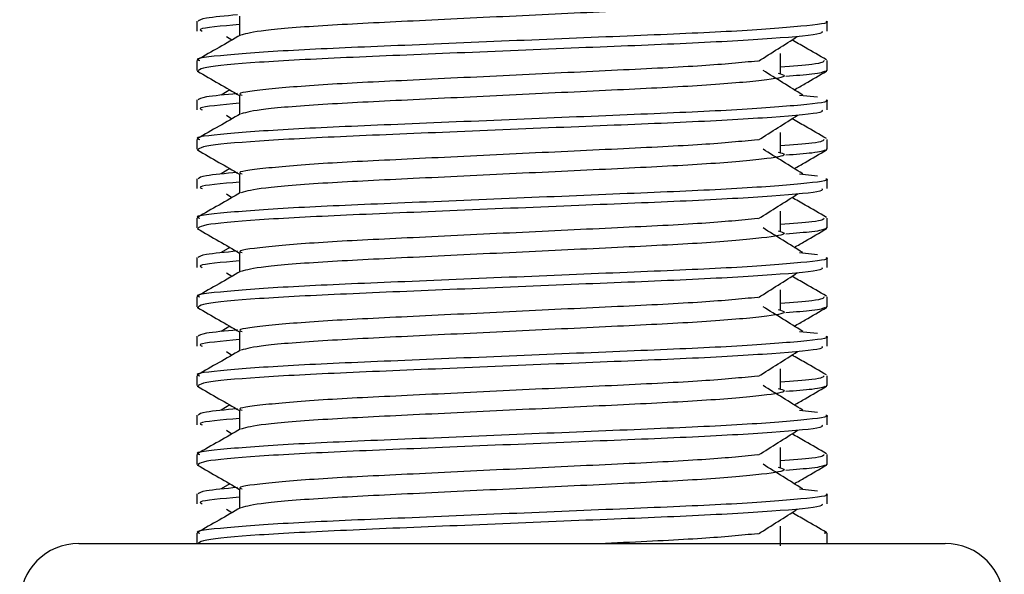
# Model space of a CAD drawing. Header units: millimetres. Extents: x 0 to 420, y 0 to 297.
# Tile 31 of 59: x 190.38 to 192.36, y 194.43 to 195.54. Entities that reach past the tile are written whole.
import ezdxf

# ---------------------------------------------------------------- set-up
doc = ezdxf.new("R2010")
doc.units = ezdxf.units.MM

msp = doc.modelspace()

# ---------------------------------------------------------------- linework, layer by layer
at = {"color": 7, "linetype": 'Continuous', "lineweight": 25}
for p, q in [((190.82381, 195.54547), (190.82381, 195.50686)), ((190.73825, 195.53565), (190.73825, 195.51589)), ((192.00276, 195.51589), (192.00276, 195.53565)), ((190.79737, 195.5051), (190.80857, 195.49804)), ((191.9092, 195.43109), (191.9092, 195.4706)), ((190.73825, 195.45656), (190.73825, 195.43686)), ((192.00276, 195.43686), (192.00276, 195.45656)), ((190.73863, 195.43602), (190.74183, 195.43531)), ((192, 195.43686), (192.00238, 195.43602)), ((190.80404, 195.39803), (190.78697, 195.38745)), ((190.82381, 195.3874), (190.82381, 195.3488)), ((191.94768, 195.38749), (191.98332, 195.38365)), ((190.73825, 195.37759), (190.73825, 195.35783)), ((192.00276, 195.35783), (192.00276, 195.37759)), ((190.79737, 195.34703), (190.80857, 195.33998)), ((191.9092, 195.27302), (191.9092, 195.31254)), ((190.73825, 195.29849), (190.73825, 195.2788)), ((192.00276, 195.2788), (192.00276, 195.29849)), ((190.73863, 195.27796), (190.74183, 195.27725)), ((192, 195.2788), (192.00238, 195.27796)), ((190.80404, 195.23996), (190.78697, 195.22939)), ((190.82381, 195.22934), (190.82381, 195.19073)), ((191.94768, 195.22943), (191.98332, 195.22559)), ((190.73825, 195.21953), (190.73825, 195.19976)), ((192.00276, 195.19976), (192.00276, 195.21953)), ((190.79737, 195.18897), (190.80857, 195.18191)), ((191.9092, 195.11496), (191.9092, 195.15448)), ((190.73825, 195.14043), (190.73825, 195.12074)), ((192.00276, 195.12074), (192.00276, 195.14043)), ((190.73863, 195.11989), (190.74183, 195.11918)), ((192, 195.12074), (192.00238, 195.11989)), ((190.80404, 195.0819), (190.78697, 195.07133)), ((190.82381, 195.07128), (190.82381, 195.03267)), ((191.94768, 195.07136), (191.98332, 195.06752)), ((190.73825, 195.06146), (190.73825, 195.0417)), ((192.00276, 195.0417), (192.00276, 195.06146)), ((190.79737, 195.03091), (190.80857, 195.02385)), ((191.9092, 194.9569), (191.9092, 194.99641)), ((190.73825, 194.98237), (190.73825, 194.96267)), ((192.00276, 194.96267), (192.00276, 194.98237)), ((190.73863, 194.96183), (190.74183, 194.96112)), ((192, 194.96267), (192.00238, 194.96183)), ((190.80404, 194.92384), (190.78697, 194.91326)), ((190.82381, 194.91321), (190.82381, 194.87461)), ((191.94768, 194.9133), (191.98332, 194.90946)), ((190.73825, 194.9034), (190.73825, 194.88364)), ((192.00276, 194.88364), (192.00276, 194.9034)), ((190.79737, 194.87284), (190.80857, 194.86579)), ((191.9092, 194.79883), (191.9092, 194.83835)), ((190.73825, 194.82431), (190.73825, 194.80461)), ((192.00276, 194.80461), (192.00276, 194.82431)), ((190.73863, 194.80377), (190.74183, 194.80306)), ((192, 194.80461), (192.00238, 194.80377)), ((190.80404, 194.76577), (190.78697, 194.7552)), ((190.82381, 194.75515), (190.82381, 194.71654)), ((191.94768, 194.75524), (191.98332, 194.7514)), ((190.73825, 194.74534), (190.73825, 194.72557)), ((192.00276, 194.72557), (192.00276, 194.74534)), ((190.79737, 194.71478), (190.80857, 194.70772)), ((191.9092, 194.64077), (191.9092, 194.68029)), ((190.73825, 194.66624), (190.73825, 194.64655)), ((192.00276, 194.64655), (192.00276, 194.66624)), ((190.73863, 194.64571), (190.74183, 194.64499)), ((192, 194.64655), (192.00238, 194.64571)), ((190.80404, 194.60771), (190.78697, 194.59714)), ((190.82381, 194.59709), (190.82381, 194.55848)), ((191.94768, 194.59717), (191.98332, 194.59333)), ((190.73825, 194.58727), (190.73825, 194.56751)), ((192.00276, 194.56751), (192.00276, 194.58727)), ((190.79737, 194.55672), (190.80857, 194.54966)), ((191.9092, 194.48271), (191.9092, 194.52222)), ((190.73825, 194.50818), (190.73825, 194.48764)), ((192.00276, 194.48764), (192.00276, 194.50818)), ((190.50116, 194.48764), (192.23985, 194.48764))]:
    msp.add_line(p, q, dxfattribs=at)
for centre, start, end in [((190.50116, 194.36909), 90, 180), ((192.23985, 194.36909), 0, 90)]:
    msp.add_arc(centre, 0.11855, start, end, dxfattribs=at)
for points, knots in [([(191.90488, 195.58923), (191.91071, 195.58755), (191.92718, 195.58282), (191.88162, 195.57499), (191.76296, 195.56456), (191.58564, 195.55583), (191.37844, 195.54604), (191.16966, 195.53583), (190.99101, 195.52728), (190.86201, 195.51715), (190.83832, 195.51083), (190.82675, 195.50775)], [0, 0, 0, 0, 0.0638066, 0.1803218, 0.300081, 0.415215, 0.5333173, 0.6525337, 0.7671935, 0.8863835, 1, 1, 1, 1]), ([(190.8194, 195.54836), (190.79507, 195.54611), (190.74695, 195.54165), (190.74294, 195.53764), (190.74096, 195.53565)], [0, 0, 0, 0, 0.5055846, 1, 1, 1, 1]), ([(192.00005, 195.53565), (192.00092, 195.53537), (192.01117, 195.53203), (191.95883, 195.5256), (191.82508, 195.51516), (191.61916, 195.50643), (191.37955, 195.49665), (191.13891, 195.48644), (190.92908, 195.47788), (190.79041, 195.46768), (190.72841, 195.46057), (190.74222, 195.45703), (190.74407, 195.45656)], [0, 0, 0, 0, 0.0110241, 0.1311888, 0.2546953, 0.3734373, 0.495237, 0.6181845, 0.7364377, 0.859358, 0.981202, 1, 1, 1, 1]), ([(190.82381, 195.52901), (190.78794, 195.52579), (190.73671, 195.52119), (190.74603, 195.51711), (190.74883, 195.51589)], [0, 0, 0, 0, 0.7002075, 1, 1, 1, 1]), ([(190.82543, 195.5078), (190.81114, 195.49952), (190.78255, 195.48297), (190.75396, 195.46643), (190.73966, 195.45816)], [0, 0, 0, 0, 0.499935, 1, 1, 1, 1]), ([(191.99218, 195.51589), (191.99345, 195.5142), (191.99698, 195.50948), (191.90245, 195.5007), (191.731, 195.49088), (191.5043, 195.48217), (191.26011, 195.47174), (191.03052, 195.46249), (190.85122, 195.45331), (190.75122, 195.44398), (190.7439, 195.43888), (190.74101, 195.43686)], [0, 0, 0, 0, 0.0687542, 0.1915913, 0.313424, 0.4320526, 0.5554842, 0.6757146, 0.7957061, 0.9191739, 1, 1, 1, 1]), ([(191.86515, 195.4556), (191.87822, 195.46385), (191.90434, 195.48035), (191.93054, 195.49685), (191.94364, 195.5051)], [0, 0, 0, 0, 0.4999896, 1, 1, 1, 1]), ([(192.00135, 195.45816), (191.98705, 195.46643), (191.96408, 195.47972), (191.94111, 195.49302), (191.93244, 195.49804)], [0, 0, 0, 0, 0.622406, 1, 1, 1, 1]), ([(191.86355, 195.45566), (191.83011, 195.45242), (191.76225, 195.44586), (191.58477, 195.43727), (191.37853, 195.4275), (191.1702, 195.41729), (190.98883, 195.40872), (190.86889, 195.39853), (190.81528, 195.39141), (190.82728, 195.38786), (190.8289, 195.38738)], [0, 0, 0, 0, 0.13403092, 0.27193744, 0.41339923, 0.55619553, 0.69353391, 0.83629864, 0.97781189, 1, 1, 1, 1]), ([(191.99694, 195.45656), (191.99575, 195.4541), (191.99378, 195.45004), (191.93318, 195.44544), (191.9092, 195.44362)], [0, 0, 0, 0, 0.6042483, 1, 1, 1, 1]), ([(190.73953, 195.43536), (190.75382, 195.42709), (190.78192, 195.41083), (190.81001, 195.39457), (190.82381, 195.38658)], [0, 0, 0, 0, 0.5088672, 1, 1, 1, 1]), ([(191.90488, 195.43116), (191.91071, 195.42949), (191.92718, 195.42475), (191.88162, 195.41693), (191.76296, 195.40649), (191.58564, 195.39777), (191.37844, 195.38798), (191.16966, 195.37777), (190.99101, 195.36922), (190.86201, 195.35909), (190.83832, 195.35277), (190.82675, 195.34969)], [0, 0, 0, 0, 0.0638066, 0.1803218, 0.300081, 0.415215, 0.5333173, 0.6525337, 0.7671935, 0.8863835, 1, 1, 1, 1]), ([(191.95404, 195.38745), (191.94072, 195.3957), (191.91408, 195.4122), (191.8875, 195.4287), (191.87421, 195.43695)], [0, 0, 0, 0, 0.50001084, 1, 1, 1, 1]), ([(191.99918, 195.43531), (191.99498, 195.43333), (191.98789, 195.43), (191.93941, 195.42627), (191.91972, 195.42476)], [0, 0, 0, 0, 0.5937937, 1, 1, 1, 1]), ([(191.93697, 195.39803), (191.94418, 195.4022), (191.96568, 195.41465), (191.98719, 195.42709), (192.00148, 195.43536)], [0, 0, 0, 0, 0.3351873, 1, 1, 1, 1]), ([(190.8194, 195.3903), (190.79507, 195.38804), (190.74695, 195.38358), (190.74294, 195.37957), (190.74096, 195.37759)], [0, 0, 0, 0, 0.5055846, 1, 1, 1, 1]), ([(192.00005, 195.37759), (192.00092, 195.37731), (192.01117, 195.37397), (191.95883, 195.36754), (191.82508, 195.3571), (191.61916, 195.34837), (191.37955, 195.33858), (191.13891, 195.32838), (190.92908, 195.31981), (190.79041, 195.30962), (190.72841, 195.30251), (190.74222, 195.29897), (190.74407, 195.29849)], [0, 0, 0, 0, 0.0110241, 0.1311888, 0.2546953, 0.3734373, 0.495237, 0.6181845, 0.7364377, 0.859358, 0.981202, 1, 1, 1, 1]), ([(190.82381, 195.37095), (190.78794, 195.36773), (190.73671, 195.36313), (190.74603, 195.35905), (190.74883, 195.35783)], [0, 0, 0, 0, 0.7002075, 1, 1, 1, 1]), ([(190.82543, 195.34974), (190.81114, 195.34146), (190.78255, 195.32491), (190.75396, 195.30837), (190.73966, 195.30009)], [0, 0, 0, 0, 0.499935, 1, 1, 1, 1]), ([(191.99218, 195.35783), (191.99345, 195.35613), (191.99698, 195.35141), (191.90245, 195.34264), (191.731, 195.33281), (191.5043, 195.32411), (191.26011, 195.31368), (191.03052, 195.30443), (190.85122, 195.29525), (190.75122, 195.28592), (190.7439, 195.28082), (190.74101, 195.2788)], [0, 0, 0, 0, 0.0687542, 0.1915913, 0.313424, 0.4320526, 0.5554842, 0.6757146, 0.7957061, 0.9191739, 1, 1, 1, 1]), ([(191.86515, 195.29753), (191.87822, 195.30578), (191.90434, 195.32228), (191.93054, 195.33878), (191.94364, 195.34703)], [0, 0, 0, 0, 0.4999896, 1, 1, 1, 1]), ([(192.00135, 195.30009), (191.98705, 195.30837), (191.96408, 195.32166), (191.94111, 195.33496), (191.93244, 195.33998)], [0, 0, 0, 0, 0.622406, 1, 1, 1, 1]), ([(191.86355, 195.29759), (191.83011, 195.29436), (191.76225, 195.2878), (191.58477, 195.27921), (191.37853, 195.26944), (191.1702, 195.25923), (190.98883, 195.25066), (190.86889, 195.24047), (190.81528, 195.23334), (190.82728, 195.2298), (190.8289, 195.22932)], [0, 0, 0, 0, 0.13403092, 0.27193744, 0.41339923, 0.55619553, 0.69353391, 0.83629864, 0.97781189, 1, 1, 1, 1]), ([(191.99694, 195.29849), (191.99575, 195.29604), (191.99378, 195.29197), (191.93318, 195.28738), (191.9092, 195.28556)], [0, 0, 0, 0, 0.6042483, 1, 1, 1, 1]), ([(190.73953, 195.27729), (190.75382, 195.26902), (190.78192, 195.25277), (190.81001, 195.23651), (190.82381, 195.22852)], [0, 0, 0, 0, 0.5088672, 1, 1, 1, 1]), ([(191.90488, 195.2731), (191.91071, 195.27143), (191.92718, 195.26669), (191.88162, 195.25887), (191.76296, 195.24843), (191.58564, 195.2397), (191.37844, 195.22992), (191.16966, 195.21971), (190.99101, 195.21116), (190.86201, 195.20103), (190.83832, 195.19471), (190.82675, 195.19162)], [0, 0, 0, 0, 0.0638066, 0.1803218, 0.300081, 0.415215, 0.5333173, 0.6525337, 0.7671935, 0.8863835, 1, 1, 1, 1]), ([(191.95404, 195.22939), (191.94072, 195.23764), (191.91408, 195.25414), (191.8875, 195.27064), (191.87421, 195.27889)], [0, 0, 0, 0, 0.5000108, 1, 1, 1, 1]), ([(191.99918, 195.27725), (191.99498, 195.27527), (191.98789, 195.27194), (191.93941, 195.26821), (191.91972, 195.2667)], [0, 0, 0, 0, 0.5937937, 1, 1, 1, 1]), ([(191.93697, 195.23996), (191.94418, 195.24414), (191.96568, 195.25658), (191.98719, 195.26902), (192.00148, 195.27729)], [0, 0, 0, 0, 0.3351873, 1, 1, 1, 1]), ([(190.8194, 195.23223), (190.79507, 195.22998), (190.74695, 195.22552), (190.74294, 195.22151), (190.74096, 195.21953)], [0, 0, 0, 0, 0.5055846, 1, 1, 1, 1]), ([(192.00005, 195.21953), (192.00092, 195.21924), (192.01117, 195.21591), (191.95883, 195.20948), (191.82508, 195.19904), (191.61916, 195.19031), (191.37955, 195.18052), (191.13891, 195.17032), (190.92908, 195.16175), (190.79041, 195.15156), (190.72841, 195.14444), (190.74222, 195.1409), (190.74407, 195.14043)], [0, 0, 0, 0, 0.0110241, 0.1311888, 0.2546953, 0.3734373, 0.495237, 0.6181845, 0.7364377, 0.859358, 0.981202, 1, 1, 1, 1]), ([(190.82381, 195.21289), (190.78794, 195.20966), (190.73671, 195.20506), (190.74603, 195.20099), (190.74883, 195.19976)], [0, 0, 0, 0, 0.7002075, 1, 1, 1, 1]), ([(190.82543, 195.19167), (190.81114, 195.1834), (190.78255, 195.16685), (190.75396, 195.1503), (190.73966, 195.14203)], [0, 0, 0, 0, 0.499935, 1, 1, 1, 1]), ([(191.99218, 195.19976), (191.99345, 195.19807), (191.99698, 195.19335), (191.90245, 195.18457), (191.731, 195.17475), (191.5043, 195.16604), (191.26011, 195.15562), (191.03052, 195.14636), (190.85122, 195.13718), (190.75122, 195.12786), (190.7439, 195.12276), (190.74101, 195.12074)], [0, 0, 0, 0, 0.06875415, 0.19159131, 0.31342403, 0.43205259, 0.55548424, 0.67571462, 0.79570609, 0.91917386, 1, 1, 1, 1]), ([(191.86515, 195.13947), (191.87822, 195.14772), (191.90434, 195.16422), (191.93054, 195.18072), (191.94364, 195.18897)], [0, 0, 0, 0, 0.4999896, 1, 1, 1, 1]), ([(192.00135, 195.14203), (191.98705, 195.1503), (191.96408, 195.1636), (191.94111, 195.17689), (191.93244, 195.18191)], [0, 0, 0, 0, 0.622406, 1, 1, 1, 1]), ([(191.86355, 195.13953), (191.83011, 195.1363), (191.76225, 195.12974), (191.58477, 195.12114), (191.37853, 195.11137), (191.1702, 195.10116), (190.98883, 195.0926), (190.86889, 195.0824), (190.81528, 195.07528), (190.82728, 195.07174), (190.8289, 195.07126)], [0, 0, 0, 0, 0.1340309, 0.2719374, 0.4133992, 0.5561955, 0.6935339, 0.8362986, 0.9778119, 1, 1, 1, 1]), ([(191.99694, 195.14043), (191.99575, 195.13798), (191.99378, 195.13391), (191.93318, 195.12931), (191.9092, 195.12749)], [0, 0, 0, 0, 0.6042483, 1, 1, 1, 1]), ([(190.73953, 195.11923), (190.75382, 195.11096), (190.78192, 195.09471), (190.81001, 195.07844), (190.82381, 195.07046)], [0, 0, 0, 0, 0.5088672, 1, 1, 1, 1]), ([(191.90488, 195.11504), (191.91071, 195.11336), (191.92718, 195.10863), (191.88162, 195.1008), (191.76296, 195.09037), (191.58564, 195.08164), (191.37844, 195.07185), (191.16966, 195.06164), (190.99101, 195.05309), (190.86201, 195.04297), (190.83832, 195.03664), (190.82675, 195.03356)], [0, 0, 0, 0, 0.06380663, 0.18032175, 0.30008096, 0.41521504, 0.53331731, 0.65253371, 0.76719347, 0.88638352, 1, 1, 1, 1]), ([(191.95404, 195.07133), (191.94072, 195.07958), (191.91408, 195.09608), (191.8875, 195.11258), (191.87421, 195.12083)], [0, 0, 0, 0, 0.5000108, 1, 1, 1, 1]), ([(191.99918, 195.11918), (191.99498, 195.1172), (191.98789, 195.11387), (191.93941, 195.11015), (191.91972, 195.10864)], [0, 0, 0, 0, 0.59379372, 1, 1, 1, 1]), ([(191.93697, 195.0819), (191.94418, 195.08607), (191.96568, 195.09852), (191.98719, 195.11096), (192.00148, 195.11923)], [0, 0, 0, 0, 0.3351873, 1, 1, 1, 1]), ([(190.8194, 195.07417), (190.79507, 195.07192), (190.74695, 195.06746), (190.74294, 195.06345), (190.74096, 195.06146)], [0, 0, 0, 0, 0.5055846, 1, 1, 1, 1]), ([(192.00005, 195.06146), (192.00092, 195.06118), (192.01117, 195.05784), (191.95883, 195.05141), (191.82508, 195.04097), (191.61916, 195.03224), (191.37955, 195.02246), (191.13891, 195.01225), (190.92908, 195.00369), (190.79041, 194.99349), (190.72841, 194.98638), (190.74222, 194.98284), (190.74407, 194.98237)], [0, 0, 0, 0, 0.0110241, 0.1311888, 0.2546953, 0.3734373, 0.495237, 0.6181845, 0.7364377, 0.859358, 0.981202, 1, 1, 1, 1]), ([(190.82381, 195.05482), (190.78794, 195.0516), (190.73671, 195.047), (190.74603, 195.04292), (190.74883, 195.0417)], [0, 0, 0, 0, 0.7002075, 1, 1, 1, 1]), ([(190.82543, 195.03361), (190.81114, 195.02534), (190.78255, 195.00878), (190.75396, 194.99224), (190.73966, 194.98397)], [0, 0, 0, 0, 0.499935, 1, 1, 1, 1]), ([(191.99218, 195.0417), (191.99345, 195.04001), (191.99698, 195.03529), (191.90245, 195.02651), (191.731, 195.01669), (191.5043, 195.00798), (191.26011, 194.99756), (191.03052, 194.9883), (190.85122, 194.97912), (190.75122, 194.9698), (190.7439, 194.96469), (190.74101, 194.96267)], [0, 0, 0, 0, 0.0687542, 0.1915913, 0.313424, 0.4320526, 0.5554842, 0.6757146, 0.7957061, 0.9191739, 1, 1, 1, 1]), ([(191.86515, 194.98141), (191.87822, 194.98966), (191.90434, 195.00616), (191.93054, 195.02266), (191.94364, 195.03091)], [0, 0, 0, 0, 0.4999896, 1, 1, 1, 1]), ([(192.00135, 194.98397), (191.98705, 194.99224), (191.96408, 195.00553), (191.94111, 195.01883), (191.93244, 195.02385)], [0, 0, 0, 0, 0.622406, 1, 1, 1, 1]), ([(191.86355, 194.98147), (191.83011, 194.97823), (191.76225, 194.97167), (191.58477, 194.96308), (191.37853, 194.95331), (191.1702, 194.9431), (190.98883, 194.93453), (190.86889, 194.92434), (190.81528, 194.91722), (190.82728, 194.91367), (190.8289, 194.91319)], [0, 0, 0, 0, 0.1340309, 0.2719374, 0.4133992, 0.5561955, 0.6935339, 0.8362986, 0.9778119, 1, 1, 1, 1]), ([(191.99694, 194.98237), (191.99575, 194.97991), (191.99378, 194.97585), (191.93318, 194.97125), (191.9092, 194.96943)], [0, 0, 0, 0, 0.6042483, 1, 1, 1, 1]), ([(190.73953, 194.96117), (190.75382, 194.9529), (190.78192, 194.93664), (190.81001, 194.92038), (190.82381, 194.9124)], [0, 0, 0, 0, 0.5088672, 1, 1, 1, 1]), ([(191.90488, 194.95698), (191.91071, 194.9553), (191.92718, 194.95056), (191.88162, 194.94274), (191.76296, 194.93231), (191.58564, 194.92358), (191.37844, 194.91379), (191.16966, 194.90358), (190.99101, 194.89503), (190.86201, 194.8849), (190.83832, 194.87858), (190.82675, 194.8755)], [0, 0, 0, 0, 0.06380663, 0.18032175, 0.30008096, 0.41521504, 0.53331731, 0.65253371, 0.76719347, 0.88638352, 1, 1, 1, 1]), ([(191.95404, 194.91326), (191.94072, 194.92151), (191.91408, 194.93801), (191.8875, 194.95451), (191.87421, 194.96277)], [0, 0, 0, 0, 0.5000108, 1, 1, 1, 1]), ([(191.99918, 194.96112), (191.99498, 194.95914), (191.98789, 194.95581), (191.93941, 194.95209), (191.91972, 194.95057)], [0, 0, 0, 0, 0.59379372, 1, 1, 1, 1]), ([(191.93697, 194.92384), (191.94418, 194.92801), (191.96568, 194.94046), (191.98719, 194.9529), (192.00148, 194.96117)], [0, 0, 0, 0, 0.3351873, 1, 1, 1, 1]), ([(190.8194, 194.91611), (190.79507, 194.91385), (190.74695, 194.9094), (190.74294, 194.90538), (190.74096, 194.9034)], [0, 0, 0, 0, 0.5055846, 1, 1, 1, 1]), ([(192.00005, 194.9034), (192.00092, 194.90312), (192.01117, 194.89978), (191.95883, 194.89335), (191.82508, 194.88291), (191.61916, 194.87418), (191.37955, 194.8644), (191.13891, 194.85419), (190.92908, 194.84562), (190.79041, 194.83543), (190.72841, 194.82832), (190.74222, 194.82478), (190.74407, 194.82431)], [0, 0, 0, 0, 0.0110241, 0.1311888, 0.2546953, 0.3734373, 0.495237, 0.6181845, 0.7364377, 0.859358, 0.981202, 1, 1, 1, 1]), ([(190.82381, 194.89676), (190.78794, 194.89354), (190.73671, 194.88894), (190.74603, 194.88486), (190.74883, 194.88364)], [0, 0, 0, 0, 0.7002075, 1, 1, 1, 1]), ([(190.82543, 194.87555), (190.81114, 194.86727), (190.78255, 194.85072), (190.75396, 194.83418), (190.73966, 194.82591)], [0, 0, 0, 0, 0.499935, 1, 1, 1, 1]), ([(191.99218, 194.88364), (191.99345, 194.88194), (191.99698, 194.87722), (191.90245, 194.86845), (191.731, 194.85862), (191.5043, 194.84992), (191.26011, 194.83949), (191.03052, 194.83024), (190.85122, 194.82106), (190.75122, 194.81173), (190.7439, 194.80663), (190.74101, 194.80461)], [0, 0, 0, 0, 0.0687542, 0.1915913, 0.313424, 0.4320526, 0.5554842, 0.6757146, 0.7957061, 0.9191739, 1, 1, 1, 1]), ([(191.86515, 194.82334), (191.87822, 194.83159), (191.90434, 194.8481), (191.93054, 194.86459), (191.94364, 194.87284)], [0, 0, 0, 0, 0.4999896, 1, 1, 1, 1]), ([(192.00135, 194.82591), (191.98705, 194.83418), (191.96408, 194.84747), (191.94111, 194.86077), (191.93244, 194.86579)], [0, 0, 0, 0, 0.622406, 1, 1, 1, 1]), ([(191.86355, 194.8234), (191.83011, 194.82017), (191.76225, 194.81361), (191.58477, 194.80502), (191.37853, 194.79525), (191.1702, 194.78504), (190.98883, 194.77647), (190.86889, 194.76628), (190.81528, 194.75916), (190.82728, 194.75561), (190.8289, 194.75513)], [0, 0, 0, 0, 0.1340309, 0.2719374, 0.4133992, 0.5561955, 0.6935339, 0.8362986, 0.9778119, 1, 1, 1, 1]), ([(191.99694, 194.82431), (191.99575, 194.82185), (191.99378, 194.81778), (191.93318, 194.81319), (191.9092, 194.81137)], [0, 0, 0, 0, 0.6042483, 1, 1, 1, 1]), ([(190.73953, 194.8031), (190.75382, 194.79483), (190.78192, 194.77858), (190.81001, 194.76232), (190.82381, 194.75433)], [0, 0, 0, 0, 0.5088672, 1, 1, 1, 1]), ([(191.90488, 194.79891), (191.91071, 194.79724), (191.92718, 194.7925), (191.88162, 194.78468), (191.76296, 194.77424), (191.58564, 194.76551), (191.37844, 194.75573), (191.16966, 194.74552), (190.99101, 194.73697), (190.86201, 194.72684), (190.83832, 194.72052), (190.82675, 194.71743)], [0, 0, 0, 0, 0.0638066, 0.1803218, 0.300081, 0.415215, 0.5333173, 0.6525337, 0.7671935, 0.8863835, 1, 1, 1, 1]), ([(191.95404, 194.7552), (191.94072, 194.76345), (191.91408, 194.77995), (191.8875, 194.79645), (191.87421, 194.8047)], [0, 0, 0, 0, 0.5000108, 1, 1, 1, 1]), ([(191.99918, 194.80306), (191.99498, 194.80108), (191.98789, 194.79775), (191.93941, 194.79402), (191.91972, 194.79251)], [0, 0, 0, 0, 0.5937937, 1, 1, 1, 1]), ([(191.93697, 194.76577), (191.94418, 194.76995), (191.96568, 194.78239), (191.98719, 194.79483), (192.00148, 194.8031)], [0, 0, 0, 0, 0.3351873, 1, 1, 1, 1]), ([(190.8194, 194.75805), (190.79507, 194.75579), (190.74695, 194.75133), (190.74294, 194.74732), (190.74096, 194.74534)], [0, 0, 0, 0, 0.5055846, 1, 1, 1, 1]), ([(192.00005, 194.74534), (192.00092, 194.74506), (192.01117, 194.74172), (191.95883, 194.73529), (191.82508, 194.72485), (191.61916, 194.71612), (191.37955, 194.70633), (191.13891, 194.69613), (190.92908, 194.68756), (190.79041, 194.67737), (190.72841, 194.67025), (190.74222, 194.66672), (190.74407, 194.66624)], [0, 0, 0, 0, 0.0110241, 0.1311888, 0.2546953, 0.3734373, 0.495237, 0.6181845, 0.7364377, 0.859358, 0.981202, 1, 1, 1, 1]), ([(190.82381, 194.7387), (190.78794, 194.73547), (190.73671, 194.73087), (190.74603, 194.7268), (190.74883, 194.72557)], [0, 0, 0, 0, 0.7002075, 1, 1, 1, 1]), ([(190.82543, 194.71748), (190.81114, 194.70921), (190.78255, 194.69266), (190.75396, 194.67611), (190.73966, 194.66784)], [0, 0, 0, 0, 0.499935, 1, 1, 1, 1]), ([(191.99218, 194.72557), (191.99345, 194.72388), (191.99698, 194.71916), (191.90245, 194.71038), (191.731, 194.70056), (191.5043, 194.69185), (191.26011, 194.68143), (191.03052, 194.67218), (190.85122, 194.663), (190.75122, 194.65367), (190.7439, 194.64857), (190.74101, 194.64655)], [0, 0, 0, 0, 0.0687542, 0.1915913, 0.313424, 0.4320526, 0.5554842, 0.6757146, 0.7957061, 0.9191739, 1, 1, 1, 1]), ([(191.86515, 194.66528), (191.87822, 194.67353), (191.90434, 194.69003), (191.93054, 194.70653), (191.94364, 194.71478)], [0, 0, 0, 0, 0.4999896, 1, 1, 1, 1]), ([(192.00135, 194.66784), (191.98705, 194.67611), (191.96408, 194.68941), (191.94111, 194.7027), (191.93244, 194.70772)], [0, 0, 0, 0, 0.622406, 1, 1, 1, 1]), ([(191.86355, 194.66534), (191.83011, 194.66211), (191.76225, 194.65555), (191.58477, 194.64695), (191.37853, 194.63718), (191.1702, 194.62697), (190.98883, 194.61841), (190.86889, 194.60822), (190.81528, 194.60109), (190.82728, 194.59755), (190.8289, 194.59707)], [0, 0, 0, 0, 0.1340309, 0.2719374, 0.4133992, 0.5561955, 0.6935339, 0.8362986, 0.9778119, 1, 1, 1, 1]), ([(191.99694, 194.66624), (191.99575, 194.66379), (191.99378, 194.65972), (191.93318, 194.65512), (191.9092, 194.6533)], [0, 0, 0, 0, 0.6042483, 1, 1, 1, 1]), ([(190.73953, 194.64504), (190.75382, 194.63677), (190.78192, 194.62052), (190.81001, 194.60426), (190.82381, 194.59627)], [0, 0, 0, 0, 0.5088672, 1, 1, 1, 1]), ([(191.90488, 194.64085), (191.91071, 194.63917), (191.92718, 194.63444), (191.88162, 194.62662), (191.76296, 194.61618), (191.58564, 194.60745), (191.37844, 194.59766), (191.16966, 194.58746), (190.99101, 194.57891), (190.86201, 194.56878), (190.83832, 194.56246), (190.82675, 194.55937)], [0, 0, 0, 0, 0.06380663, 0.18032175, 0.30008096, 0.41521504, 0.53331731, 0.65253371, 0.76719347, 0.88638352, 1, 1, 1, 1]), ([(191.95404, 194.59714), (191.94072, 194.60539), (191.91408, 194.62189), (191.8875, 194.63839), (191.87421, 194.64664)], [0, 0, 0, 0, 0.5000108, 1, 1, 1, 1]), ([(191.99918, 194.64499), (191.99498, 194.64302), (191.98789, 194.63968), (191.93941, 194.63596), (191.91972, 194.63445)], [0, 0, 0, 0, 0.59379372, 1, 1, 1, 1]), ([(191.93697, 194.60771), (191.94418, 194.61188), (191.96568, 194.62433), (191.98719, 194.63677), (192.00148, 194.64504)], [0, 0, 0, 0, 0.3351873, 1, 1, 1, 1]), ([(190.8194, 194.59998), (190.79507, 194.59773), (190.74695, 194.59327), (190.74294, 194.58926), (190.74096, 194.58727)], [0, 0, 0, 0, 0.5055846, 1, 1, 1, 1]), ([(192.00005, 194.58727), (192.00092, 194.58699), (192.01117, 194.58365), (191.95883, 194.57722), (191.82508, 194.56678), (191.61916, 194.55806), (191.37955, 194.54827), (191.13891, 194.53806), (190.92908, 194.5295), (190.79041, 194.5193), (190.72841, 194.51219), (190.74222, 194.50865), (190.74407, 194.50818)], [0, 0, 0, 0, 0.0110241, 0.1311888, 0.2546953, 0.3734373, 0.495237, 0.6181845, 0.7364377, 0.859358, 0.981202, 1, 1, 1, 1]), ([(190.82381, 194.58063), (190.78794, 194.57741), (190.73671, 194.57281), (190.74603, 194.56873), (190.74883, 194.56751)], [0, 0, 0, 0, 0.7002075, 1, 1, 1, 1]), ([(190.82543, 194.55942), (190.81114, 194.55115), (190.78255, 194.5346), (190.75396, 194.51805), (190.73966, 194.50978)], [0, 0, 0, 0, 0.499935, 1, 1, 1, 1]), ([(191.99218, 194.56751), (191.99345, 194.56582), (191.99698, 194.5611), (191.90245, 194.55232), (191.731, 194.5425), (191.5043, 194.53379), (191.26011, 194.52337), (191.03052, 194.51411), (190.85122, 194.50493), (190.75122, 194.49561), (190.7439, 194.4905), (190.74101, 194.48848)], [0, 0, 0, 0, 0.0687542, 0.1915913, 0.313424, 0.4320526, 0.5554842, 0.6757146, 0.7957061, 0.9191739, 1, 1, 1, 1]), ([(191.86515, 194.50722), (191.87822, 194.51547), (191.90434, 194.53197), (191.93054, 194.54847), (191.94364, 194.55672)], [0, 0, 0, 0, 0.4999896, 1, 1, 1, 1]), ([(192.00135, 194.50978), (191.98705, 194.51805), (191.96408, 194.53134), (191.94111, 194.54464), (191.93244, 194.54966)], [0, 0, 0, 0, 0.622406, 1, 1, 1, 1]), ([(191.86355, 194.50728), (191.8298, 194.50403), (191.76132, 194.49744), (191.64069, 194.49159), (191.56611, 194.48803), (191.55797, 194.48764)], [0, 0, 0, 0, 0.4640521, 0.9415225, 1, 1, 1, 1]), ([(192.00046, 194.50979), (192.00089, 194.50973), (192.00465, 194.50916), (192.00056, 194.50864), (191.99694, 194.50818)], [0, 0, 0, 0, 0.1135965, 1, 1, 1, 1])]:
    msp.add_open_spline(points, degree=3, knots=knots, dxfattribs=at)

doc.saveas('drawing.dxf')
